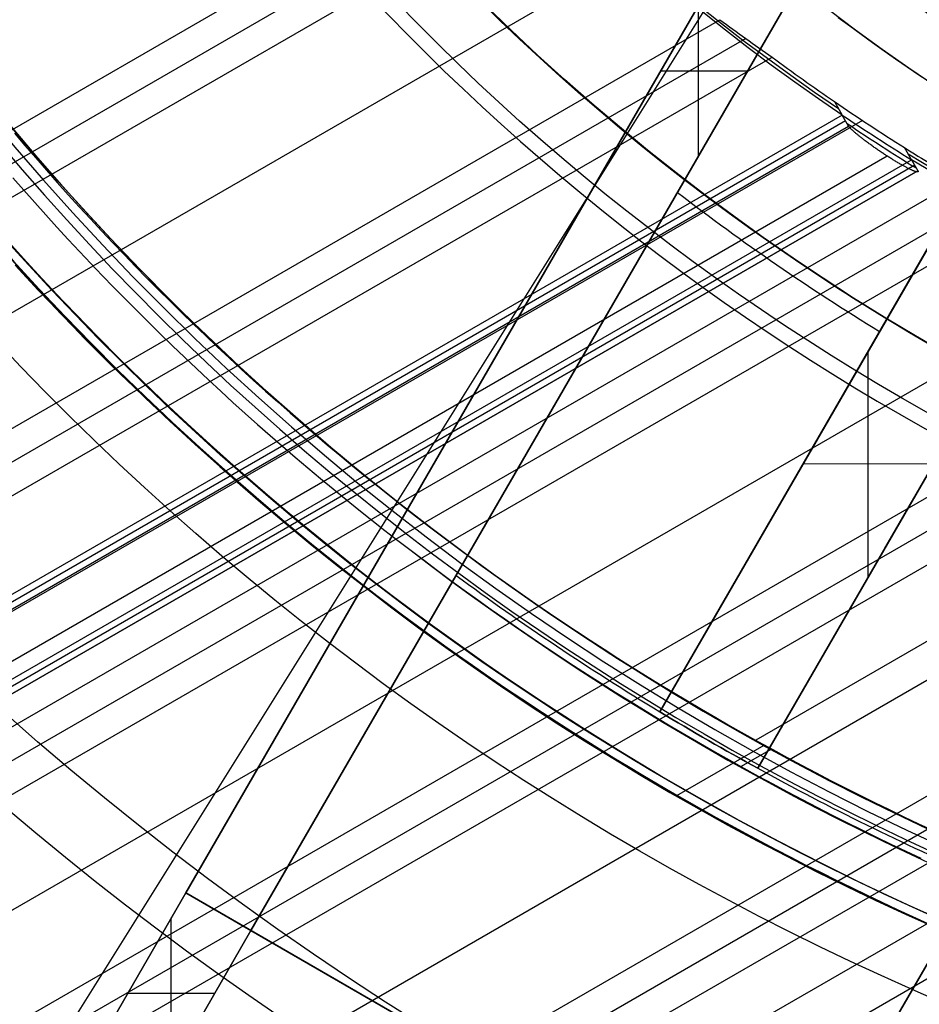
# Model space of a CAD drawing. Extents: x 19499 to 20475, y -6718 to -5871.
# Tile 8 of 60: x 19933 to 19957, y -6470 to -6444. Entities that reach past the tile are written whole.
import ezdxf

# ---------------------------------------------------------------- set-up
doc = ezdxf.new("R2010")
doc.units = 0
doc.layers.get('0').update_dxf_attribs({"linetype": 'CONTINUOUS'})
for name, color, linetype in [('BLANCO_METALICO', 7, 'CONTINUOUS'), ('COLOR', 7, 'CONTINUOUS'), ('LUZ', 7, 'CONTINUOUS')]:
    doc.layers.add(name, color=color, linetype=linetype)

msp = doc.modelspace()

# ---------------------------------------------------------------- linework, layer by layer
for p, q in [((19534.2234256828, -6677.217528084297, 61.90103077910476), (19946.12395911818, -6439.406644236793, 61.90103077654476)), ((19946.70054845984, -6439.970515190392, 61.47808729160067), (19534.61173630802, -6677.890101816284, 61.47808729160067)), ((19535.00004692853, -6678.562675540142, 61.05514380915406), (19947.28955068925, -6440.527219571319, 61.05514380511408)), ((19949.33191948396, -6442.418911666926, 60.68481055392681), (19536.32976583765, -6680.865816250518, 60.68481055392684)), ((19537.6594847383, -6683.168956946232, 60.31447730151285), (19951.50420667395, -6444.23559535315, 60.31447729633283)), ((19952.18931267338, -6444.736814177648, 59.89153381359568), (19538.04779536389, -6683.841530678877, 59.89153381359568)), ((19538.43610598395, -6684.514104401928, 59.46859033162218), (19952.88861599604, -6445.229836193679, 59.46859032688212)), ((19954.5480510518, -6446.413447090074, 59.21031118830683), (19954.75442355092, -6446.770848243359, 60.99771429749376)), ((19954.75442355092, -6446.770848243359, 60.99771429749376), (19539.56984584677, -6686.47779944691, 60.99770960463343)), ((19539.65420224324, -6686.623909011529, 61.72848492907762), (19954.83879443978, -6446.91697294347, 61.72848492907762)), ((19955.29050087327, -6446.913961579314, 59.09825707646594), (19539.76582489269, -6686.817245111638, 59.09825707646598)), ((19954.92315566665, -6447.063080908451, 62.45926471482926), (19954.75442355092, -6446.770848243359, 60.99771429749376)), ((19539.73855915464, -6686.770019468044, 62.45926471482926), (19954.92315566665, -6447.063080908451, 62.45926471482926)), ((19539.73855915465, -6686.770019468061, 62.45926471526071), (19954.92315566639, -6447.063080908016, 62.45926471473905)), ((19956.5950391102, -6447.958399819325, 60.5478081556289), (19956.40867224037, -6447.635608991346, 58.93337511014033)), ((19540.33821972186, -6687.80866203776, 63.20868370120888), (19955.94512249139, -6447.8579048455, 63.20868370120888)), ((19540.54421591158, -6688.165457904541, 60.54780749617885), (19956.5950391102, -6447.958399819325, 60.5478081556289)), ((19956.5950391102, -6447.958399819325, 60.5478081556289), (19956.76375579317, -6448.250621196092, 62.00936256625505)), ((19956.67939813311, -6448.104511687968, 61.27858471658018), (19540.62857252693, -6688.311567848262, 61.27858471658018)), ((19956.76375579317, -6448.250621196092, 62.00936256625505), (19540.71292921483, -6688.457677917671, 62.00936256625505)), ((19540.71292921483, -6688.457677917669, 62.0093625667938), (19956.76375579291, -6448.250621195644, 62.00936256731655)), ((19541.09554379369, -6689.120385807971, 58.72792382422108), (19957.84635648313, -6448.50919193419, 58.72792381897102)), ((19958.65967380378, -6448.936387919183, 58.30498033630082), (19541.48385441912, -6689.792959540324, 58.30498033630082)), ((19541.87216503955, -6690.465533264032, 57.88203685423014), (19959.49051090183, -6449.353468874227, 57.88203684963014)), ((19962.33012315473, -6450.784872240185, 57.51170359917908), (19543.20188394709, -6692.768673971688, 57.51170359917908)), ((19972.89623492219, -6451.580841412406, 88.12500292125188), (19952.45569112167, -6463.382194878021, 88.12500292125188)), ((19544.53160284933, -6695.071814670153, 57.14137034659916), (19965.36961918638, -6452.100872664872, 57.14137034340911)), ((19966.34880751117, -6452.432302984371, 56.71842685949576), (19544.91991347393, -6695.74438840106, 56.71842685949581)), ((19545.30822409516, -6696.416962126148, 56.29548337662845), (19967.35217233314, -6452.749775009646, 56.2954833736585)), ((19970.7846501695, -6453.838887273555, 55.92515012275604), (19546.637943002, -6698.720102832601, 55.92515012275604)), ((19547.96766190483, -6701.023243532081, 55.55481686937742), (19974.51747190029, -6454.754595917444, 55.55481686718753)), ((19975.74511970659, -6454.942578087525, 55.13187338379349), (19548.35597252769, -6701.695817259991, 55.13187338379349)), ((19548.74428315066, -6702.368390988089, 54.70892989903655), (19977.01339573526, -6455.107103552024, 54.70892989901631)), ((19549.43534594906, -6703.565346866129, 56.44244927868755), (19978.74570330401, -6455.702896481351, 56.44244927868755)), ((19952.66709540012, -6463.523105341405, 89.37470231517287), (19950.35453021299, -6464.858265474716, 89.37470231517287)), ((19952.85569655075, -6463.626938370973, 46.50000292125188), (19952.06494061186, -6464.083481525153, 46.50000292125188)), ((19966.29083112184, -6464.368633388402, 54.33859664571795), (19550.07400205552, -6704.671531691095, 54.33859664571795))]:
    msp.add_line(p, q)
at = {"extrusion": (0.1124755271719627, -0.1948133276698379, 0.9743700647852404)}
msp.add_lwpolyline([(14072.73630583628, -15186.40989010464), (14072.22575624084, -15186.10092170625), (14071.71721043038, -15185.78725698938), (14071.21072882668, -15185.46891492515), (14070.70637165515, -15185.14591556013), (14070.20419892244, -15184.81828001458), (14069.70427039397, -15184.48603048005), (14069.20664557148, -15184.14919021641), (14068.71138367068, -15183.80778354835), (14068.21854359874, -15183.46183586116), (14067.72818393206, -15183.11137359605), (14067.24036289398, -15182.7564242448), (14066.75513833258, -15182.39701634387), (14066.27256769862, -15182.0331794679), (14065.79270802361, -15181.66494422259), (14065.31561589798, -15181.29234223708), (14064.84134744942, -15180.91540615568), (14064.36995832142, -15180.53416962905), (14063.90150365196, -15180.14866730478), (14063.4360380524, -15179.75893481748), (14062.97361558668, -15179.36500877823), (14062.51428975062, -15178.96692676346), (14062.05811345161, -15178.5647273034), (14061.60513898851, -15178.15844986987), (14061.15541803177, -15177.74813486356), (14060.70900160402, -15177.33382360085), (14060.26594006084, -15176.91555830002), (14059.82628307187, -15176.49338206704), (14059.3900796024, -15176.06733888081), (14058.95737789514, -15175.63747357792), (14058.52822545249, -15175.20383183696), (14058.10266901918, -15174.76646016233), (14057.68075456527, -15174.32540586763), (14057.26252726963, -15173.88071705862), (14056.8480315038, -15173.43244261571), (14056.43731081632, -15172.98063217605), (14056.03040791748, -15172.52533611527), (14055.6273646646, -15172.06660552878), (14055.2282220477, -15171.60449221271), (14054.83302017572, -15171.13904864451), (14054.44179826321, -15170.6703279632), (14054.05459461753, -15170.19838394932), (14053.67144662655, -15169.72327100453), (14053.29239074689, -15169.2450441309), (14052.91746249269, -15168.76375891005), (14052.54669642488, -15168.27947148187), (14052.18012614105, -15167.79223852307), (14051.81778426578, -15167.30211722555), (14051.45970244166, -15166.80916527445), (14051.10591132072, -15166.31344082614), (14050.75644055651, -15165.8150024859), (14050.41131879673, -15165.31390928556), (14050.0705736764, -15164.81022066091), (14049.73423181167, -15164.30399642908), (14049.40231879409, -15163.79529676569), (14049.0748591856, -15163.28418218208), (14048.75187651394, -15162.77071350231), (14048.43339326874, -15162.25495184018), (14048.11943089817, -15161.73695857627), (14047.81000980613, -15161.21679533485), (14047.50514935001, -15160.69452396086), (14047.20486783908, -15160.17020649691), (14046.90918253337, -15159.64390516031), (14046.61810964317, -15159.1156823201), (14046.33166432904, -15158.58560047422), (14046.04986070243, -15158.05372222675), (14045.7727118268, -15157.52011026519), (14045.50022971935, -15156.98482733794), (14045.23242535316, -15156.44793623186), (14044.96930866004, -15155.90949974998), (14044.71088853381, -15155.36958068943), (14044.457172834, -15154.82824181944), (14044.2081683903, -15154.28554585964), (14043.96388100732, -15153.74155545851), (14043.72431546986, -15153.19633317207), (14043.48947554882, -15152.64994144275), (14043.25936400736, -15152.1024425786), (14043.03398260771, -15151.55389873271), (14042.81333211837, -15151.00437188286), (14042.59741232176, -15150.45392381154), (14042.38622202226, -15149.90261608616), (14042.17975905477, -15149.3505100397), (14041.97802029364, -15148.79766675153), (14041.78100166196, -15148.24414702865), (14041.5886981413, -15147.69001138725), (14041.40110378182, -15147.13532003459), (14041.21821171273, -15146.58013285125), (14041.04001415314, -15146.02450937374), (14040.86650242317, -15145.46850877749), (14040.69766695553, -15144.91218986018), (14040.53349730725, -15144.35561102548), (14040.37398217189, -15143.79883026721), (14040.21910939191, -15143.24190515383), (14040.06886597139, -15142.68489281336), (14039.92323808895, -15142.12784991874), (14039.78221111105, -15141.57083267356), (14039.64576960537, -15141.01389679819), (14039.51389735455, -15140.45709751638), (14039.38657737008, -15139.90048954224), (14039.26379190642, -15139.34412706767), (14039.14552247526, -15138.78806375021), (14039.03174986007, -15138.23235270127), (14038.92245413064, -15137.67704647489), (14038.81761465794, -15137.12219705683), (14038.71721012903, -15136.56785585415), (14038.6212185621, -15136.0140736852), (14038.52961732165, -15135.46090077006), (14038.44238313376, -15134.90838672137), (14038.35949210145, -15134.35658053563), (14038.2809197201, -15133.80553058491), (14038.20664089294, -15133.25528460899), (14038.13662994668, -15132.70588970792), (14038.07086064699, -15132.15739233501), (14038.00930621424, -15131.60983829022), (14037.95193933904, -15131.06327271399), (14037.89873219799, -15130.51774008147), (14037.8496564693, -15129.97328419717), (14037.80468334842, -15129.42994818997), (14037.76378356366, -15128.88777450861), (14037.72692739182, -15128.3468049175), (14037.69408467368, -15127.80708049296), (14037.66522482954, -15127.26864161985), (14037.64031687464, -15126.73152798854), (14037.61932943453, -15126.19577859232), (14037.60223076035, -15125.66143172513), (14037.58898874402, -15125.12852497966), (14037.57957093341, -15124.59709524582), (14037.57394454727, -15124.06717870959), (14037.57207649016, -15123.53881085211)], dxfattribs=at)
at = {"extrusion": (0.1124755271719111, -0.1948133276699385, 0.9743700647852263)}
msp.add_lwpolyline([(14037.57207649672, -15124.81770079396), (14037.57382816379, -15125.32934407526), (14037.57910334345, -15125.84244072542), (14037.58793210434, -15126.35695855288), (14037.60034423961, -15126.87286474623), (14037.61636925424, -15127.39012587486), (14037.63603635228, -15127.90870789), (14037.659374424, -15128.42857612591), (14037.68641203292, -15128.94969530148), (14037.71717740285, -15129.47202952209), (14037.75169840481, -15129.99554228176), (14037.79000254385, -15130.52019646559), (14037.83211694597, -15131.04595435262), (14037.87806834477, -15131.57277761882), (14037.92788306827, -15132.10062734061), (14037.98158702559, -15132.62946399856), (14038.03920569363, -15133.15924748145), (14038.10076410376, -15133.6899370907), (14038.16628682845, -15134.22149154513), (14038.23579796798, -15134.753868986), (14038.30932113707, -15135.28702698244), (14038.38687945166, -15135.82092253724), (14038.46849551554, -15136.35551209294), (14038.55419140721, -15136.89075153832), (14038.64398866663, -15137.42659621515), (14038.73790828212, -15137.96300092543), (14038.8359706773, -15138.49991993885), (14038.93819569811, -15139.03730700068), (14039.04460259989, -15139.57511534), (14039.1552100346, -15140.11329767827), (14039.27003603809, -15140.65180623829), (14039.38909801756, -15141.19059275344), (14039.51241273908, -15141.72960847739), (14039.63999631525, -15142.26880419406), (14039.77186419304, -15142.808130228), (14039.9080311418, -15143.34753645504), (14040.04851124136, -15143.88697231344), (14040.19331787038, -15144.4263868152), (14040.34246369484, -15144.96572855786), (14040.49596065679, -15145.50494573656), (14040.65381996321, -15146.04398615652), (14040.8160520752, -15146.58279724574), (14040.98266669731, -15147.12132606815), (14041.15367276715, -15147.65951933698), (14041.32907844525, -15148.19732342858), (14041.50889110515, -15148.7346843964), (14041.69311732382, -15149.27154798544), (14041.88176287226, -15149.8078596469), (14042.07483270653, -15150.34356455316), (14042.27233095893, -15150.87860761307), (14042.47426092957, -15151.41293348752), (14042.68062507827, -15151.94648660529), (14042.89142501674, -15152.47921117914), (14043.10666150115, -15153.01105122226), (14043.32633442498, -15153.54195056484), (14043.55044281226, -15154.071852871), (14043.7789848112, -15154.60070165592), (14044.01195768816, -15155.12844030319), (14044.24935782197, -15155.65501208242), (14044.49118069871, -15156.18036016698), (14044.73742090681, -15156.70442765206), (14044.98807213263, -15157.2271575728), (14045.24312715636, -15157.74849292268), (14045.50257784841, -15158.26837667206), (14045.76641516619, -15158.78675178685), (14046.03462915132, -15159.30356124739), (14046.30720892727, -15159.81874806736), (14046.58414269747, -15160.33225531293), (14046.8654177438, -15160.84402612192), (14047.15102042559, -15161.35400372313), (14047.4409361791, -15161.86213145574), (14047.7351495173, -15162.3683527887), (14048.03364403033, -15162.87261134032), (14048.33640238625, -15163.37485089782), (14048.64340633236, -15163.87501543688), (14048.95463669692, -15164.37304914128), (14049.27007339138, -15164.86889642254), (14049.58969541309, -15165.36250193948), (14049.91348084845, -15165.85381061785), (14050.24140687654, -15166.34276766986), (14050.57344977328, -15166.82931861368), (14050.90958491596, -15167.31340929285), (14051.24978678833, -15167.7949858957), (14051.59402898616, -15168.27399497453), (14051.94228422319, -15168.75038346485), (14052.29452433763, -15169.22409870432), (14052.65072029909, -15169.69508845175), (14053.010842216, -15170.16330090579), (14053.37485934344, -15170.62868472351), (14053.74274009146, -15171.09118903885), (14054.11445203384, -15171.55076348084), (14054.48996191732, -15172.00735819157), (14054.86923567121, -15172.46092384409), (14055.25223841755, -15172.91141165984), (14055.63893448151, -15173.35877342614), (14056.02928740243, -15173.80296151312), (14056.42325994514, -15174.24392889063), (14056.82081411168, -15174.68162914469), (14057.22191115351, -15175.11601649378), (14057.62651158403, -15175.54704580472), (14058.03457519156, -15175.97467260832), (14058.44606105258, -15176.39885311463), (14058.86092754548, -15176.81954422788), (14059.27913236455, -15177.23670356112), (14059.70063253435, -15177.6502894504), (14060.12538442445, -15178.06026096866), (14060.55334376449, -15178.46657793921), (14060.98446565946, -15178.86920094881), (14061.41870460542, -15179.26809136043), (14061.85601450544, -15179.66321132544), (14062.29634868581, -15180.05452379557), (14062.73965991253, -15180.44199253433), (14063.1859004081, -15180.82558212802), (14063.63502186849, -15181.20525799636), (14064.08697548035, -15181.58098640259), (14064.54171193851, -15181.95273446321), (14064.99918146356, -15182.32047015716), (14065.45933381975, -15182.68416233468), (14065.92211833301, -15183.04378072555), (14066.38748390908, -15183.399295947), (14066.8553790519, -15183.75067951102), (14067.32575188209, -15184.09790383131), (14067.79855015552, -15184.4409422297), (14068.27372128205, -15184.77976894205), (14068.75121234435, -15185.11435912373), (14069.23097011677, -15185.44468885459), (14069.7129410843, -15185.77073514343), (14070.19707146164, -15186.09247593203), (14070.68330721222, -15186.40989009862)], dxfattribs=at)
at = {"extrusion": (0.112475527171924, -0.194813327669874, 0.9743700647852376)}
msp.add_lwpolyline([(14035.27207649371, -15123.53881084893), (14035.27382396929, -15124.05805962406), (14035.27908618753, -15124.57875890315), (14035.28789264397, -15125.10087713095), (14035.30027256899, -15125.62438215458), (14035.31625491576, -15126.14924122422), (14035.33586834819, -15126.67542099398), (14035.35914122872, -15127.20288752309), (14035.38610160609, -15127.73160627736), (14035.41677720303, -15128.26154213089), (14035.45119540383, -15128.79265936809), (14035.48938324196, -15129.32492168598), (14035.53136738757, -15129.85829219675), (14035.57717413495, -15130.39273343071), (14035.62682938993, -15130.92820733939), (14035.6803586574, -15131.46467529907), (14035.73778702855, -15132.00209811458), (14035.79913916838, -15132.54043602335), (14035.86443930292, -15133.07964869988), (14035.93371120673, -15133.61969526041), (14036.00697819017, -15134.16053426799), (14036.08426308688, -15134.70212373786), (14036.16558824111, -15135.24442114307), (14036.2509754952, -15135.78738342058), (14036.34044617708, -15136.33096697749), (14036.43402108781, -15136.87512769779), (14036.53172048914, -15137.4198209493), (14036.63356409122, -15137.96500159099), (14036.73957104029, -15138.51062398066), (14036.84975990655, -15139.0566419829), (14036.96414867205, -15139.60300897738), (14037.08275471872, -15140.14967786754), (14037.20559481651, -15140.69660108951), (14037.33268511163, -15141.2437306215), (14037.46404111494, -15141.79101799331), (14037.59967769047, -15142.3384142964), (14037.73960904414, -15142.88587019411), (14037.88384871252, -15143.43333593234), (14038.0324095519, -15143.9807613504), (14038.18530372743, -15144.52809589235), (14038.34254270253, -15145.07528861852), (14038.50413722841, -15145.62228821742), (14038.67009733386, -15146.16904301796), (14038.84043231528, -15146.7155010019), (14039.01515072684, -15147.26160981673), (14039.19426037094, -15147.80731678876), (14039.37776828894, -15148.35256893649), (14039.56568075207, -15148.89731298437), (14039.75800325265, -15149.44149537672), (14039.9547404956, -15149.98506229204), (14040.15589639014, -15150.52795965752), (14040.36147404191, -15151.07013316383), (14040.57147574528, -15151.61152828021), (14040.785902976, -15152.15209026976), (14041.0047563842, -15152.69176420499), (14041.22803578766, -15153.23049498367), (14041.45574016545, -15153.7682273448), (14041.68786765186, -15154.30490588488), (14041.92441553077, -15154.84047507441), (14042.16538023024, -15155.3748792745), (14042.41075731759, -15155.90806275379), (14042.6605414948, -15156.43996970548), (14042.91472659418, -15156.97054426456), (14043.17330557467, -15157.49973052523), (14043.43627051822, -15158.02747255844), (14043.70361262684, -15158.55371442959), (14043.97532221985, -15159.0784002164), (14044.25138873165, -15159.60147402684), (14044.53180070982, -15160.12288001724), (14044.81654581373, -15160.64256241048), (14045.10561081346, -15161.16046551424), (14045.39898158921, -15161.67653373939), (14045.69664313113, -15162.19071161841), (14045.99857953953, -15162.70294382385), (14046.3047740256, -15163.21317518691), (14046.61520891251, -15163.72135071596), (14046.92986563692, -15164.22741561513), (14047.24872475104, -15164.73131530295), (14047.57176592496, -15165.23299543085), (14047.89896794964, -15165.73240190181), (14048.23030874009, -15166.22948088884), (14048.56576533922, -15166.72417885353), (14048.90531392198, -15167.21644256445), (14049.24892979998, -15167.70621911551), (14049.59658742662, -15168.19345594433), (14049.94826040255, -15168.67810085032), (14050.30392148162, -15169.16010201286), (14050.66354257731, -15169.63940800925), (14051.02709476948, -15170.1159678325), (14051.39454831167, -15170.58973090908), (14051.76587263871, -15171.06064711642), (14052.14103637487, -15171.52866680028), (14052.52000734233, -15171.9937407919), (14052.90275257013, -15172.45582042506), (14053.28923830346, -15172.91485755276), (14053.67943001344, -15173.37080456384), (14054.07329240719, -15173.82361439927), (14054.47078943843, -15174.27324056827), (14054.87188431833, -15174.71963716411), (14055.27653952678, -15175.16275887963), (14055.6847168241, -15175.60256102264), (14056.096377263, -15176.03899953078), (14056.51148120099, -15176.47203098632), (14056.92998831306, -15176.90161263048), (14057.35185760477, -15177.32770237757), (14057.77704742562, -15177.75025882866), (14058.20551548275, -15178.16924128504), (14058.63721885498, -15178.58460976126), (14059.07211400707, -15178.99632499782), (14059.51015680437, -15179.40434847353), (14059.95130252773, -15179.80864241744), (14060.39550588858, -15180.2091698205), (14060.84272104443, -15180.60589444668), (14061.29290161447, -15180.99878084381), (14061.74600069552, -15181.38779435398), (14062.20197087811, -15181.77290112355), (14062.66076426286, -15182.15406811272), (14063.12233247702, -15182.53126310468), (14063.58662669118, -15182.90445471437), (14064.0535976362, -15183.27361239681), (14064.52319562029, -15183.63870645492), (14064.99537054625, -15183.99970804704), (14065.47007192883, -15184.35658919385), (14065.94724891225, -15184.70932278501), (14066.4268502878, -15185.05788258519), (14066.90882451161, -15185.40224323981), (14067.39311972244, -15185.74238028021), (14067.87968375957, -15186.07827012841), (14068.3684641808, -15186.40989010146)], dxfattribs=at)
at = {"extrusion": (0.1124755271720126, -0.1948133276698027, 0.9743700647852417)}
msp.add_lwpolyline([(14066.52850022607, -15186.40989010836), (14066.06256948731, -15186.07256656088), (14065.59891008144, -15185.73130681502), (14065.13756888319, -15185.38613463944), (14064.67859245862, -15185.0370745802), (14064.22202704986, -15184.68415195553), (14063.76791856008, -15184.32739285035), (14063.31631253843, -15183.96682411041), (14062.86725416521, -15183.60247333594), (14062.42078823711, -15183.23436887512), (14061.97695915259, -15182.86253981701), (14061.5358108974, -15182.48701598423), (14061.09738703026, -15182.10782792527), (14060.6617306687, -15181.72500690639), (14060.22888447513, -15181.33858490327), (14059.79889064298, -15180.94859459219), (14059.37179088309, -15180.555069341), (14058.94762641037, -15180.15804319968), (14058.52643793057, -15179.75755089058), (14058.1082656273, -15179.35362779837), (14057.69314914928, -15178.94630995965), (14057.28112759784, -15178.53563405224), (14056.87223951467, -15178.12163738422), (14056.46652286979, -15177.70435788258), (14056.0640150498, -15177.28383408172), (14055.66475284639, -15176.8601051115), (14055.26877244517, -15176.43321068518), (14054.87610941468, -15176.00319108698), (14054.48679869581, -15175.57008715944), (14054.10087459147, -15175.13394029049), (14053.71837075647, -15174.69479240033), (14053.3393201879, -15174.25268592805), (14052.96375521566, -15173.80766381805), (14052.59170749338, -15173.35976950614), (14052.22320798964, -15172.90904690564), (14051.85828697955, -15172.45554039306), (14051.49697403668, -15171.9992947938), (14051.13929802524, -15171.54035536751), (14050.7852870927, -15171.07876779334), (14050.43496866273, -15170.61457815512), (14050.08836942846, -15170.14783292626), (14049.74551534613, -15169.67857895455), (14049.4064316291, -15169.20686344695), (14049.07114274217, -15168.73273395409), (14048.73967239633, -15168.25623835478), (14048.41204354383, -15167.77742484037), (14048.0882783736, -15167.29634189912), (14047.76839830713, -15166.81303830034), (14047.45242399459, -15166.3275630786), (14047.1403753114, -15165.83996551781), (14046.83227135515, -15165.35029513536), (14046.5281304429, -15164.85860166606), (14046.2279701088, -15164.36493504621), (14045.93180710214, -15163.86934539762), (14045.63965738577, -15163.37188301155), (14045.35153613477, -15162.87259833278), (14045.06745773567, -15162.37154194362), (14044.78743578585, -15161.86876454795), (14044.51148309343, -15161.36431695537), (14044.23961167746, -15160.85825006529), (14043.97183276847, -15160.35061485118), (14043.70815680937, -15159.84146234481), (14043.44859345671, -15159.33084362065), (14043.19315158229, -15158.81880978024), (14042.94183927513, -15158.30541193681), (14042.69466384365, -15157.79070119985), (14042.4516318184, -15157.27472865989), (14042.21274895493, -15156.75754537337), (14041.97802023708, -15156.23920234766), (14041.74744988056, -15155.7197505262), (14041.52104133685, -15155.19924077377), (14041.2987972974, -15154.67772386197), (14041.08071969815, -15154.1552504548), (14040.86680972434, -15153.63187109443), (14040.65706781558, -15153.10763618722), (14040.45149367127, -15152.58259598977), (14040.25008625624, -15152.0568005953), (14040.05284380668, -15151.53029992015), (14039.85976383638, -15151.00314369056), (14039.67084314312, -15150.4753814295), (14039.48607781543, -15149.94706244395), (14039.30546323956, -15149.41823581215), (14039.12899410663, -15148.8889503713), (14038.95666442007, -15148.3592547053), (14038.78846750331, -15147.82919713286), (14038.62439600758, -15147.29882569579), (14038.46444192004, -15146.76818814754), (14038.30859657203, -15146.23733194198), (14038.15685064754, -15145.70630422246), (14038.00919419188, -15145.17515181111), (14037.86561662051, -15144.64392119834), (14037.72610672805, -15144.11265853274), (14037.59065269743, -15143.58140961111), (14037.45924210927, -15143.05021986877), (14037.33186195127, -15142.51913437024), (14037.20849862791, -15141.98819780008), (14037.08913797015, -15141.45745445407), (14036.97376524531, -15140.92694823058), (14036.86236516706, -15140.39672262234), (14036.75492190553, -15139.86682070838), (14036.65141909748, -15139.33728514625), (14036.55183985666, -15138.80815816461), (14036.45616678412, -15138.279481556), (14036.36438197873, -15137.75129666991), (14036.27646704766, -15137.22364440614), (14036.19240311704, -15136.69656520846), (14036.11217084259, -15136.17009905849), (14036.03575042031, -15135.64428546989), (14035.96312159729, -15135.11916348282), (14035.89426368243, -15134.59477165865), (14035.82915555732, -15134.07114807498), (14035.76777568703, -15133.54833032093), (14035.71010213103, -15133.02635549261), (14035.65611255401, -15132.50526018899), (14035.6057842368, -15131.98508050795), (14035.55909408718, -15131.46585204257), (14035.51601865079, -15130.94760987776), (14035.47653412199, -15130.43038858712), (14035.44061635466, -15129.91422222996), (14035.40824087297, -15129.39914434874), (14035.37938288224, -15128.88518796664), (14035.35401727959, -15128.37238558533), (14035.33211866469, -15127.8607691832), (14035.31366135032, -15127.35037021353), (14035.29861937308, -15126.84121960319), (14035.28696650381, -15126.33334775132), (14035.27867625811, -15125.82678452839), (14035.27372190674, -15125.32155927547), (14035.27207648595, -15124.81770080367)], dxfattribs=at)
for points in [[(19954.64958862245, -6444.176085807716), (19954.95105289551, -6444.400090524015), (19955.25407480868, -6444.622004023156), (19955.55863801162, -6444.841818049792), (19955.864726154, -6445.059524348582), (19956.17232288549, -6445.27511466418), (19956.48141185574, -6445.488580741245), (19956.79197671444, -6445.69991432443), (19957.10400111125, -6445.909107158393)], [(19932.76150475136, -6447.249211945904), (19933.04387282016, -6447.580335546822), (19933.3283208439, -6447.909652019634), (19933.61483485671, -6448.237152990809), (19933.90340089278, -6448.562830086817), (19934.19400498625, -6448.886674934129), (19934.48663317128, -6449.208679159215), (19934.781271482, -6449.528834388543), (19935.0779059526, -6449.847132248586), (19935.3765226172, -6450.16356436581), (19935.67710750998, -6450.478122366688), (19935.97964666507, -6450.790797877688), (19936.28412611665, -6451.101582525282), (19936.59053189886, -6451.410467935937), (19936.89885004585, -6451.717445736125), (19937.20906659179, -6452.022507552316), (19937.52116757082, -6452.325645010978), (19937.8351390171, -6452.626849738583), (19938.15096696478, -6452.926113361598), (19938.46863744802, -6453.223427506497), (19938.78813650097, -6453.518783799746), (19939.10945015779, -6453.812173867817), (19939.43256445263, -6454.103589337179), (19939.75746541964, -6454.393021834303), (19940.08413909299, -6454.680462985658), (19940.41257150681, -6454.965904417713), (19940.74274869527, -6455.249337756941), (19941.07465669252, -6455.530754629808), (19941.40828153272, -6455.810146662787), (19941.74360925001, -6456.087505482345), (19942.08062587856, -6456.362822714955), (19942.41931745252, -6456.636089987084), (19942.75967000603, -6456.907298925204), (19943.10166957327, -6457.176441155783), (19943.44530218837, -6457.443508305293), (19943.7905538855, -6457.708492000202)], [(19932.72105772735, -6448.435796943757), (19933.01081494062, -6448.767005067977), (19933.30264740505, -6449.096368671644), (19933.5965409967, -6449.423879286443), (19933.89248159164, -6449.749528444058), (19934.19045506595, -6450.073307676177), (19934.49044729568, -6450.395208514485), (19934.79244415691, -6450.715222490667), (19935.09643152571, -6451.033341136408), (19935.40239527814, -6451.349555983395), (19935.71032129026, -6451.663858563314), (19936.02019543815, -6451.976240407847), (19936.33200359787, -6452.286693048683), (19936.64573164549, -6452.595208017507), (19936.96136545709, -6452.901776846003), (19937.27889090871, -6453.206391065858), (19937.59829387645, -6453.509042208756), (19937.91956023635, -6453.809721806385), (19938.24267586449, -6454.108421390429), (19938.56762663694, -6454.405132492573), (19938.89439842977, -6454.699846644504), (19939.22297711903, -6454.992555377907), (19939.5533485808, -6455.283250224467), (19939.88549869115, -6455.57192271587), (19940.21941332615, -6455.858564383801), (19940.55507836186, -6456.143166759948), (19940.89247967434, -6456.425721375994), (19941.23160313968, -6456.706219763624), (19941.57243463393, -6456.984653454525), (19941.91496003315, -6457.261013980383), (19942.25916521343, -6457.535292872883), (19942.60503605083, -6457.807481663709), (19942.95255842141, -6458.077571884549), (19943.30171820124, -6458.345555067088)], [(19932.78260998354, -6450.759831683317), (19933.08681352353, -6451.090380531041), (19933.39307802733, -6451.419011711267), (19933.7013890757, -6451.745716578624), (19934.01173224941, -6452.070486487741), (19934.32409312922, -6452.393312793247), (19934.6384572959, -6452.714186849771), (19934.9548103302, -6453.033100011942), (19935.27313781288, -6453.350043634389), (19935.59342532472, -6453.665009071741), (19935.91565844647, -6453.977987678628), (19936.2398227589, -6454.288970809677), (19936.56590384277, -6454.597949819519), (19936.89388727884, -6454.904916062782), (19937.22375864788, -6455.209860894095), (19937.55550353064, -6455.512775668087), (19937.88910750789, -6455.813651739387), (19938.22455616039, -6456.112480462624), (19938.56183506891, -6456.409253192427), (19938.90092981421, -6456.703961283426), (19939.24182597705, -6456.996596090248), (19939.58450913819, -6457.287148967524), (19939.92896487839, -6457.575611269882), (19940.27517877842, -6457.861974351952), (19940.62313641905, -6458.146229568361), (19940.97282338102, -6458.428368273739), (19941.32422524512, -6458.708381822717), (19941.67732759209, -6458.98626156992), (19942.0321160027, -6459.261998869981), (19942.38857605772, -6459.535585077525), (19942.74669333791, -6459.807011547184), (19943.10645342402, -6460.076269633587), (19943.46784189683, -6460.343350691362), (19943.83084433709, -6460.608246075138), (19944.19544632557, -6460.870947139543), (19944.56163344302, -6461.131445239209), (19944.92939127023, -6461.389731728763), (19945.29870538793, -6461.645797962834), (19945.66956137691, -6461.899635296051), (19946.04194481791, -6462.151235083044), (19946.41584129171, -6462.400588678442), (19946.79123637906, -6462.647687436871), (19947.16811566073, -6462.892522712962), (19947.54646471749, -6463.135085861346), (19947.92626913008, -6463.37536823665), (19948.30751447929, -6463.613361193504), (19948.69018634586, -6463.849056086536), (19949.07427031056, -6464.082444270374), (19949.45975195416, -6464.313517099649), (19949.84661685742, -6464.542265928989), (19950.23485060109, -6464.768682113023), (19950.62443876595, -6464.992757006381), (19951.01536693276, -6465.214481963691), (19951.40762068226, -6465.433848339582), (19951.80118559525, -6465.650847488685), (19952.19604725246, -6465.865470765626), (19952.59219123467, -6466.077709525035), (19952.98960312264, -6466.287555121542), (19953.38826849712, -6466.494998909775), (19953.7881729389, -6466.700032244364), (19954.18930202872, -6466.902646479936), (19954.59164134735, -6467.102832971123), (19954.99517647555, -6467.300583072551), (19955.39989299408, -6467.495888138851), (19955.80577648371, -6467.68873952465), (19956.2128125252, -6467.879128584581), (19956.62098669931, -6468.067046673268), (19957.0302845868, -6468.252485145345)], [(19943.30171820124, -6458.345555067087), (19943.65250126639, -6458.611422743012), (19944.00489349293, -6458.875166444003), (19944.35888075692, -6459.136777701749), (19944.71444893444, -6459.396248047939), (19945.07158390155, -6459.653569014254), (19945.43027153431, -6459.90873213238), (19945.7904977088, -6460.161728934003), (19946.15224830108, -6460.412550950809), (19946.51550918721, -6460.661189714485), (19946.88026624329, -6460.907636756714), (19947.24650534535, -6461.151883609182), (19947.61421236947, -6461.393921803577), (19947.98337319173, -6461.633742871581), (19948.35397368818, -6461.871338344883), (19948.7259997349, -6462.106699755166), (19949.09943720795, -6462.339818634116), (19949.4742719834, -6462.570686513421), (19949.85048993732, -6462.799294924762), (19950.22807694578, -6463.025635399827), (19950.60701888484, -6463.249699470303), (19950.98730163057, -6463.471478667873), (19951.36891105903, -6463.690964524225), (19951.75183304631, -6463.908148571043), (19952.13605346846, -6464.123022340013), (19952.52155820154, -6464.335577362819), (19952.90833312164, -6464.545805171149), (19953.29636410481, -6464.753697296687), (19953.68563702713, -6464.959245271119), (19954.07613776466, -6465.162440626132), (19954.46785219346, -6465.363274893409), (19954.86076618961, -6465.561739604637), (19955.25486562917, -6465.757826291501), (19955.65013638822, -6465.951526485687), (19956.04656434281, -6466.14283171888), (19956.44413536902, -6466.331733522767), (19956.84283534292, -6466.518223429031)]]:
    msp.add_lwpolyline(points)
msp.add_polyline3d([(19956.76375579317, -6448.250621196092, 62.00936256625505), (19956.76612498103, -6448.255031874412, 62.03233628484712), (19956.7679603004, -6448.259130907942, 62.05557575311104), (19956.76926006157, -6448.262913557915, 62.07905358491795), (19956.77002257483, -6448.266375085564, 62.10274239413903), (19956.77024615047, -6448.269510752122, 62.12661479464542), (19956.76992909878, -6448.272315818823, 62.1506434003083), (19956.76906973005, -6448.274785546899, 62.1748008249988), (19956.76766635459, -6448.276915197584, 62.19905968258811), (19956.76571728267, -6448.278700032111, 62.22339258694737), (19956.7632208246, -6448.280135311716, 62.24777215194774), (19956.76017529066, -6448.281216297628, 62.27217099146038), (19956.75657899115, -6448.281938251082, 62.29656171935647), (19956.75243023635, -6448.282296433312, 62.32091694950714), (19956.74772733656, -6448.28228610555, 62.34520929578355), (19956.74246860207, -6448.281902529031, 62.36941137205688), (19956.73665234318, -6448.281140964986, 62.39349579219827), (19956.73028211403, -6448.279999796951, 62.41743662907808), (19956.72337572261, -6448.278487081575, 62.44121193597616), (19956.7159528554, -6448.276612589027, 62.46480031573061), (19956.70803319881, -6448.274386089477, 62.48818037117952), (19956.69963643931, -6448.271817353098, 62.51133070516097), (19956.69078226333, -6448.268916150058, 62.53422992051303), (19956.68149035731, -6448.265692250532, 62.5568566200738), (19956.6717804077, -6448.262155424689, 62.57918940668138), (19956.66167210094, -6448.258315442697, 62.60120688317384), (19956.65118512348, -6448.25418207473, 62.62288765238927), (19956.64033916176, -6448.249765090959, 62.64421031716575), (19956.62915390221, -6448.245074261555, 62.66515348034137), (19956.61764903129, -6448.240119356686, 62.68569574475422), (19956.60584423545, -6448.234910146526, 62.70581571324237), (19956.59375920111, -6448.229456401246, 62.72549198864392), (19956.58141361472, -6448.223767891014, 62.74470317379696), (19956.56698631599, -6448.216982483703, 62.76611407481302), (19956.55201901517, -6448.209802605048, 62.78727070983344), (19956.53652933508, -6448.202236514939, 62.80815133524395), (19956.52053489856, -6448.194292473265, 62.82873420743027), (19956.50405332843, -6448.185978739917, 62.84899758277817), (19956.48710224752, -6448.177303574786, 62.86891971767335), (19956.46969927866, -6448.16827523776, 62.88847886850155), (19956.45186204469, -6448.158901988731, 62.90765329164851), (19956.43360816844, -6448.149192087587, 62.92642124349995), (19956.41495527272, -6448.13915379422, 62.9447609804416), (19956.39592098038, -6448.128795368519, 62.9626507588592), (19956.37652291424, -6448.118125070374, 62.98006883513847), (19956.35677869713, -6448.107151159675, 62.99699346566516), (19956.33670595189, -6448.095881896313, 63.01340290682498), (19956.31632230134, -6448.084325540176, 63.02927541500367), (19956.29564536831, -6448.072490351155, 63.04458924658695), (19956.2746945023, -6448.060385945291, 63.05932612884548), (19956.25349464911, -6448.048027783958, 63.0734801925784), (19956.23207182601, -6448.035432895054, 63.08704829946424), (19956.21045205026, -6448.022618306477, 63.10002731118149), (19956.18866133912, -6448.009601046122, 63.11241408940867), (19956.16672570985, -6447.99639814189, 63.12420549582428), (19956.14467117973, -6447.983026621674, 63.13539839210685), (19956.12252376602, -6447.969503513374, 63.14598963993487), (19956.10030948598, -6447.955845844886, 63.15597610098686), (19956.07805435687, -6447.942070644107, 63.16535463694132), (19956.05578439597, -6447.928194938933, 63.17412210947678), (19956.03352562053, -6447.914235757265, 63.18227538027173), (19956.01130404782, -6447.900210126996, 63.18981131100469), (19955.98914569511, -6447.886135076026, 63.19672676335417), (19955.96707657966, -6447.872027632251, 63.20301859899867), (19955.94512271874, -6447.857904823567, 63.20868367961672), (19955.92328122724, -6447.843765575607, 63.21372900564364), (19955.90120587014, -6447.829386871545, 63.21824080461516), (19955.87892183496, -6447.81478465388, 63.22220907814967), (19955.85645430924, -6447.799974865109, 63.22562382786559), (19955.83382848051, -6447.784973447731, 63.22847505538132), (19955.8110695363, -6447.769796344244, 63.23075276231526), (19955.78820266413, -6447.754459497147, 63.23244695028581), (19955.76525305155, -6447.738978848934, 63.23354762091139), (19955.74224588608, -6447.723370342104, 63.23404477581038), (19955.71920635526, -6447.707649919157, 63.2339284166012), (19955.69615964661, -6447.691833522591, 63.23318854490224), (19955.67313094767, -6447.6759370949, 63.23181516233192), (19955.65014544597, -6447.659976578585, 63.22979827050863), (19955.62722832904, -6447.643967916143, 63.22712787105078), (19955.60440478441, -6447.627927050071, 63.22379396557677), (19955.58169999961, -6447.611869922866, 63.21978655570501), (19955.55913835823, -6447.59581280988, 63.21509859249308), (19955.53674114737, -6447.579772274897, 63.20973805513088), (19955.51452890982, -6447.563764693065, 63.20371748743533), (19955.49252218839, -6447.547806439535, 63.19704943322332), (19955.47074152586, -6447.531913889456, 63.18974643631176), (19955.44920746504, -6447.516103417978, 63.18182104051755), (19955.42794054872, -6447.50039140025, 63.17328578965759), (19955.4069613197, -6447.484794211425, 63.16415322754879), (19955.38629032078, -6447.469328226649, 63.15443589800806), (19955.36594809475, -6447.454009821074, 63.14414634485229), (19955.34595518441, -6447.438855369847, 63.13329711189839), (19955.32633213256, -6447.423881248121, 63.12190074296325), (19955.307099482, -6447.409103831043, 63.10996978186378), (19955.28827777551, -6447.394539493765, 63.0975167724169), (19955.2698875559, -6447.380204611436, 63.0845542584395), (19955.25194936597, -6447.366115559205, 63.07109478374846), (19955.23631106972, -6447.353740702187, 63.05865063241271), (19955.22082375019, -6447.341396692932, 63.04563923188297), (19955.20550938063, -6447.329100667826, 63.03207216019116), (19955.19038993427, -6447.316869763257, 63.01796099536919), (19955.17548738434, -6447.304721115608, 63.00331731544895), (19955.16082370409, -6447.292671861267, 62.98815269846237), (19955.14642086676, -6447.280739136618, 62.97247872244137), (19955.13230084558, -6447.268940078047, 62.95630696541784), (19955.11848561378, -6447.257291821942, 62.9396490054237), (19955.10499714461, -6447.245811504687, 62.92251642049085), (19955.09185741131, -6447.234516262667, 62.90492078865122), (19955.0790883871, -6447.223423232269, 62.88687368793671), (19955.06671204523, -6447.212549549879, 62.86838669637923), (19955.05475035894, -6447.201912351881, 62.84947139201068), (19955.04322530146, -6447.191528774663, 62.83013935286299), (19955.03215884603, -6447.18141595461, 62.81040215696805), (19955.02157054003, -6447.171589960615, 62.79027323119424), (19955.01146782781, -6447.162059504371, 62.76977625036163), (19955.00185452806, -6447.152830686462, 62.74893816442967), (19954.99273445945, -6447.143909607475, 62.72778592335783), (19954.98411144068, -6447.135302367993, 62.70634647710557), (19954.97598929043, -6447.127015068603, 62.68464677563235), (19954.96837182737, -6447.119053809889, 62.66271376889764), (19954.96126287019, -6447.111424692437, 62.64057440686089), (19954.95466623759, -6447.104133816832, 62.61825563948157), (19954.94858574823, -6447.097187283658, 62.59578441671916), (19954.94302522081, -6447.090591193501, 62.57318768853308), (19954.937988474, -6447.084351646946, 62.55049240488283), (19954.9334793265, -6447.078474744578, 62.52772551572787), (19954.92950159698, -6447.072966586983, 62.50491397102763), (19954.92605910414, -6447.067833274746, 62.48208472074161), (19954.92315566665, -6447.063080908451, 62.45926471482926)])
for centre, radius, start, end in [((19986.97575810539, -6401.428438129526, 89.37470231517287), 73.2424557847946, 210.0000000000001, 30.00000000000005), ((19986.97575809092, -6401.428438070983, 88.63012703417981), 71.44457953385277, 210.0000000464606, 29.99999995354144), ((19986.97575810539, -6401.428438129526, 89.05580518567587), 71.21139006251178, 209.9999999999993, 29.99999999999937), ((19986.97575810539, -6401.428438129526, 67.12500292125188), 53.5819397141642, 210.0000000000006, 30.00000000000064), ((19986.97575810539, -6401.428438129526, 65.62055118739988), 53.58193971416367, 209.999999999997, 29.99999999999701), ((19986.97575810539, -6401.428438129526, 67.12500292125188), 52.0912327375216, 210.0000000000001, 30.00000000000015), ((19986.97575810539, -6401.428438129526, 77.62500292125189), 52.09123273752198, 210.0000000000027, 30.00000000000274), ((19986.97575810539, -6401.428438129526, 105.1250029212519), 43.8181587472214, 209.999999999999, 29.99999999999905), ((19986.97575810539, -6401.428438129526, 68.68735261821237), 73.24245578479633, 211.1713425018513, 311.5923049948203), ((19986.97575810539, -6401.428438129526, 67.93735261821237), 70.94245578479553, 213.8367835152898, 313.7266063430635), ((19987.3765503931, -6400.615711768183, 88.12500292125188), 71.82843897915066, 232.6410184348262, 254.8589815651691), ((19986.97575810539, -6401.428438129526, 88.125002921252), 70.93945536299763, 232.4999999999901, 255.0000000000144), ((19986.97575810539, -6401.428438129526, 46.50000292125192), 71.74245578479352, 232.4999999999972, 299.99993284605)]:
    msp.add_arc(centre, radius, start, end)
at = {"extrusion": (0, 0, -1)}
for centre, radius, start, end in [((-19986.97575810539, -6401.428438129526, -89.37470231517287), 70.94245578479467, 149.9999999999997, 329.9999999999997), ((-19986.97575810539, -6401.428438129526, -46.50000292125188), 70.94245578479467, 149.9999999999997, 329.9999999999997), ((-19986.97575810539, -6401.428438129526, -88.12500292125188), 52.0912327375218, 149.9999999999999, 329.9999999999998), ((-19986.97575810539, -6401.428438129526, -62.12500292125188), 47.0345567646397, 150.0000000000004, 330.0000000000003)]:
    msp.add_arc(centre, radius, start, end, dxfattribs=at)
at = {"extrusion": (0.1124756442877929, -0.1948133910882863, 0.9743700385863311)}
msp.add_arc((14108.50971713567, -15123.8700170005, 3558.861366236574), 56.00000007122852, 154.6725833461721, 205.4263646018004, dxfattribs=at)
at = {"extrusion": (-0.1124755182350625, 0.1948133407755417, -0.9743700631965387)}
msp.add_arc((-14108.51551946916, -15123.86527263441, -3559.77265793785), 56.00000007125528, 334.5735870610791, 25.32742621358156, dxfattribs=at)
at = {"extrusion": (0.2391348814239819, -0.4141937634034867, 0.8782129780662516)}
msp.add_arc((14111.95232462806, -13612.15893604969, 7493.231742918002), 59.40514320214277, 200.7259971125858, 202.5613059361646, dxfattribs=at)
at = {"extrusion": (0.06896083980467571, -0.1194436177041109, 0.9904431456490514)}
msp.add_arc((14108.84444856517, -15379.05630603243, 2204.70978172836), 56.3284226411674, 203.249219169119, 205.3392163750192, dxfattribs=at)
at = {"extrusion": (0.06896078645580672, -0.1194436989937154, 0.9904431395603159)}
msp.add_arc((14108.83664599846, -15379.05575106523, 2204.709240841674), 56.30895921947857, 205.3392390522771, 207.6219790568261, dxfattribs=at)
at = {"extrusion": (0.112475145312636, -0.194813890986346, 0.974369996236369)}
msp.add_arc((14108.5574959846, -15123.82734671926, 3559.768759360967), 56.00074098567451, 205.4265613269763, 207.7146193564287, dxfattribs=at)
at = {"extrusion": (0.1124756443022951, -0.1948133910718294, 0.9743700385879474)}
msp.add_arc((14108.50971570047, -15123.8700182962, 3560.911077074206), 56.00000007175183, 205.4264098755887, 207.7144830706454, dxfattribs=at)
at = {"extrusion": (0.06896085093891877, -0.1194436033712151, 0.9904431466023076)}
msp.add_arc((14108.80794336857, -15379.07524158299, 2204.70991156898), 56.28975826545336, 207.6219668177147, 209.3471056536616, dxfattribs=at)
at = {"extrusion": (0.1124756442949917, -0.1948133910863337, 0.9743700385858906)}
msp.add_arc((14108.50971663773, -15123.87001743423, 3558.950587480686), 56.0000000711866, 207.7144765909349, 237.607617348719, dxfattribs=at)
at = {"extrusion": (-0.112475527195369, 0.1948133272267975, -0.974370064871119)}
msp.add_arc((-14108.51451810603, -15123.86618351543, -3559.772749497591), 56.00000464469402, 302.3923655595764, 332.2855001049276, dxfattribs=at)
at = {"layer": 'BLANCO_METALICO'}
for p, q in [((19944.62369073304, -6458.783812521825, 188.89707835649), (19964.5554939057, -6424.261407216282, 188.89707835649)), ((19944.62373172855, -6458.783836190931, 187.6470783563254), (19964.55553219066, -6424.261429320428, 187.6470783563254)), ((19964.55553219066, -6424.261429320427, 190.1470783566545), (19944.62373172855, -6458.783836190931, 190.1470783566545)), ((19942.89168178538, -6457.783834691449, 190.1470783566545), (19959.84850706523, -6428.414117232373, 190.1470783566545)), ((19942.89168178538, -6457.783834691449, 188.8970783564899), (19959.84850706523, -6428.414117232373, 188.8970783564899)), ((19959.72944967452, -6428.619960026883, 184.6470783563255), (19937.31523894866, -6467.442520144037, 184.6470783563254)), ((19959.72944967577, -6428.619960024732, 186.1470783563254), (19937.31523894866, -6467.442520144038, 186.1470783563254)), ((19959.72960826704, -6428.620051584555, 187.6470783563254), (19942.89168178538, -6457.783834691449, 187.6470783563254)), ((19950.93538368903, -6447.851808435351, 190.1470783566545), (19950.93538368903, -6443.851841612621, 190.1470783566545)), ((19949.92718589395, -6445.598071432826, 190.1470783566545), (19952.23659344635, -6445.598071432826, 190.1470783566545)), ((19948.5223636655, -6448.031206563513, 184.6470783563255), (19948.5223636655, -6448.031206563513, 187.6470783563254)), ((19949.90963102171, -6462.628397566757, 187.6470783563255), (19958.37893661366, -6447.959129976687, 187.6470783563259)), ((19958.37945411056, -6447.959793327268, 189.069375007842), (19949.90974427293, -6462.628466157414, 187.8885055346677)), ((19958.37885768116, -6447.959266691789, 188.3582266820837), (19953.27845110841, -6456.793430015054, 188.3582266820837)), ((19952.5075912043, -6464.128333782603, 187.8885055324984), (19960.97557788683, -6449.460055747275, 189.0692910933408)), ((19960.97641071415, -6449.4601728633, 187.6470783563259), (19952.50770723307, -6464.128397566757, 187.6470783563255)), ((19955.87622644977, -6458.29395113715, 188.3581847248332), (19960.9763319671, -6449.460309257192, 188.3581847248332)), ((19955.44263855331, -6459.044233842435, 188.2983028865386), (19955.44263855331, -6453.046058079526, 188.6607429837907)), ((19954.14433365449, -6455.293677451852, 187.6470783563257), (19954.14433365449, -6455.293677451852, 188.4789583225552)), ((19957.17251472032, -6456.04773590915, 188.5397156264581), (19953.71366075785, -6456.040471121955, 188.4194875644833)), ((19956.74206982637, -6456.794266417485, 187.6470783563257), (19956.74206982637, -6456.794266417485, 188.4789109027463)), ((19937.31523518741, -6467.442517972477, 190.1470783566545), (19942.89168178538, -6457.783834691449, 190.1470783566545)), ((19942.89168178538, -6457.783834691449, 187.6470783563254), (19937.31523518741, -6467.442517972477, 187.6470783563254)), ((19942.89168178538, -6457.783834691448, 188.89707835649), (19937.31523518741, -6467.442517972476, 188.89707835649)), ((19942.89168178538, -6457.783834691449, 190.1470783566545), (19942.89168178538, -6457.783834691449, 187.6470783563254)), ((19944.62373172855, -6458.783836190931, 190.1470783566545), (19939.04728599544, -6468.442517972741, 190.1470783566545)), ((19939.04728599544, -6468.442517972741, 188.89707835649), (19944.62373172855, -6458.78383619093, 188.89707835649)), ((19939.04728599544, -6468.442517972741, 187.6470783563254), (19944.49692534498, -6459.003471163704, 187.6470783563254)), ((19944.49692534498, -6459.003471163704, 187.6470783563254), (19944.62373172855, -6458.783836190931, 187.6470783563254)), ((19944.62373172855, -6458.783836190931, 190.1470783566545), (19944.62373172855, -6458.783836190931, 187.6470783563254)), ((19940.1034584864, -6462.613176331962, 187.6470783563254), (19940.1034584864, -6462.613176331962, 190.1470783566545)), ((19949.90974427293, -6462.628466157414, 187.8885055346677), (19949.90963102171, -6462.628397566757, 187.6470783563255)), ((19941.83550886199, -6463.613177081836, 187.6470783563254), (19941.83550886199, -6463.613177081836, 190.1470783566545)), ((19952.50770723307, -6464.128397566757, 187.6470783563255), (19952.5075912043, -6464.128333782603, 187.8885055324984)), ((19952.90370001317, -6476.442522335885, 190.1470783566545), (19958.48014496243, -6466.783838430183, 190.1470783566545)), ((19958.48014496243, -6466.783838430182, 188.89707835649), (19952.90370001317, -6476.442522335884, 188.89707835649)), ((19958.35333785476, -6467.003474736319, 187.6470783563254), (19952.90370001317, -6476.442522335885, 187.6470783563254)), ((19937.31523518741, -6467.442517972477, 188.89707835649), (19934.81523518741, -6471.772644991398, 188.89707835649)), ((19934.81523556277, -6471.772645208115, 190.1470783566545), (19937.31523518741, -6467.442517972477, 190.1470783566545)), ((19937.31523518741, -6467.442517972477, 187.6470783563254), (19934.81523556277, -6471.772645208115, 187.6470783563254)), ((19937.31523706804, -6467.442519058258, 186.1470783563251), (19934.81523706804, -6471.77264607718, 186.1470783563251)), ((19937.31523894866, -6467.442520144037, 184.6470783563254), (19934.81523932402, -6471.772647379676, 184.6470783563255)), ((19937.31523518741, -6467.442517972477, 187.6470783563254), (19937.31523518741, -6467.442517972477, 190.1470783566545)), ((19937.31523518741, -6467.442517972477, 190.1470783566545), (19939.04728599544, -6468.442517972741, 190.1470783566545)), ((19937.31523894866, -6467.442520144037, 184.6470783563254), (19937.31523518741, -6467.442517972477, 187.6470783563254)), ((19954.63575458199, -6477.442524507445, 184.6470783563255), (19937.31523894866, -6467.442520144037, 184.6470783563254)), ((19936.9312607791, -6472.10758189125, 190.1470783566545), (19936.9312607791, -6468.107581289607, 190.1470783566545)), ((19936.54728599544, -6472.772644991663, 188.8970783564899), (19939.04728599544, -6468.442517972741, 188.8970783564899)), ((19939.04728599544, -6468.442517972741, 190.1470783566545), (19936.5472863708, -6472.772645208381, 190.1470783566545)), ((19936.5472863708, -6472.772645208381, 187.6470783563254), (19939.04728599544, -6468.442517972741, 187.6470783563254)), ((19939.04728599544, -6468.442517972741, 190.1470783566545), (19939.04728599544, -6468.442517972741, 187.6470783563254)), ((19939.04728599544, -6468.442517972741, 187.6470783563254), (19952.90370001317, -6476.442522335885, 187.6470783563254)), ((19936.06523518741, -6469.607581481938, 187.6470783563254), (19936.06523518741, -6469.607581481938, 190.1470783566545)), ((19936.06523894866, -6469.607583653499, 184.6470783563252), (19936.06523518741, -6469.607581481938, 187.6470783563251)), ((19935.77656029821, -6470.107581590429, 190.1470783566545), (19938.08596126, -6470.107581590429, 190.1470783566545))]:
    msp.add_line(p, q, dxfattribs=at)
at = {"layer": 'BLANCO_METALICO', "extrusion": (0, 0, -1)}
for centre, radius, start, end in [((-19986.97549488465, -6401.428438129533, -171.6470783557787), 99.4999999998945, 179.9999999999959, 4.189765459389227e-12), ((-19986.97549488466, -6401.428438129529, -170.8389899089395), 99.49999999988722, 179.9999999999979, 2.094882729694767e-12), ((-19986.97549488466, -6401.428438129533, -169.280901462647), 99.49999999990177, 179.9999999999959, 4.189765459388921e-12), ((-19986.97549488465, -6401.428438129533, -171.6470783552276), 99.09999999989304, 179.9999999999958, 4.206676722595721e-12), ((-19986.97549488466, -6401.428438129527, -170.0309014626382), 98.69999999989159, 179.9999999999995, 5.279656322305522e-13), ((-19986.97549488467, -6401.428438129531, -168.5309014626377), 98.69999999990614, 179.9999999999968, 3.167793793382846e-12), ((-19986.97549488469, -6401.428438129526, -167.2309014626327), 98.19999999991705, 180, 0), ((-19986.97549488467, -6401.428438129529, -168.0309014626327), 98.19999999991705, 179.9999999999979, 2.122615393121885e-12)]:
    msp.add_arc(centre, radius, start, end, dxfattribs=at)
at = {"layer": 'BLANCO_METALICO'}
for centre, radius, start, end in [((19986.97549488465, -6401.428438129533, 170.030901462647), 99.49999999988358, 179.9999999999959, 4.189765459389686e-12), ((19986.97549488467, -6401.428438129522, 168.5309014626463), 99.49999999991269, 180.0000000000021, 359.9999999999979), ((19986.97549488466, -6401.428438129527, 171.6470783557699), 98.69999999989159, 179.9999999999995, 5.279656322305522e-13), ((19986.97549488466, -6401.428438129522, 170.8389899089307), 98.69999999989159, 180.0000000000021, 359.9999999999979), ((19986.97549488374, -6401.428438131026, 187.6470783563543), 59.88188259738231, 232.3294928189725, 238.5649765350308), ((19986.9754948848, -6401.428438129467, 187.6470783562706), 71.5493766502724, 233.5802805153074, 238.7987321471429), ((19986.97549488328, -6401.428438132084, 187.6470783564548), 71.54937664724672, 238.7987321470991, 241.2012678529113), ((19986.97549488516, -6401.428438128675, 187.647078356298), 71.54937665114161, 241.2012678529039, 246.4197189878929)]:
    msp.add_arc(centre, radius, start, end, dxfattribs=at)
at = {"layer": 'BLANCO_METALICO', "extrusion": (-0.003135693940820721, -0.005431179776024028, -0.9999803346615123)}
msp.add_arc((-19986.28806016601, -6402.694869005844, -215.341924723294), 71.54796961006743, 298.7993024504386, 301.2016733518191, dxfattribs=at)
at = {"layer": 'COLOR', "extrusion": (0, 0, -1)}
for centre, radius, start, end in [((-19986.97576523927, -6401.428455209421, 10.54089386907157), 152.392098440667, 333.3815781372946, 153.3815781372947), ((-19986.97576523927, -6401.428455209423, -32.97295255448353), 75.00000000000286, 63.38157813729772, 243.3815781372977), ((-19986.97576523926, -6401.428455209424, -43.50000292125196), 73.00000000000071, 63.38157813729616, 243.3815781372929), ((-19986.97576523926, -6401.428455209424, -43.50000292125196), 73.00000000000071, 63.38157813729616, 243.3815781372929), ((-19986.97576523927, -6401.428455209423, -33.3991820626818), 72.99999999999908, 63.38157813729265, 243.3815781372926), ((-19986.97576523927, -6401.428455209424, -43.50000292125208), 75.00000000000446, 63.38157813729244, 243.3815781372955), ((-19986.97576523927, -6401.428455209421, 10.54089386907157), 152.3920984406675, 153.381578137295, 333.381578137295), ((-19986.97576523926, -6401.428455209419, -43.50000292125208), 75.00000000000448, 243.3815781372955, 63.38157813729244), ((-19986.97576523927, -6401.428455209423, -32.97295255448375), 74.99999999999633, 243.3815781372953, 63.38157813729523), ((-19986.97576523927, -6401.428455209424, -43.50000292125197), 72.99999999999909, 243.3815781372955, 63.38157813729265), ((-19986.97576523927, -6401.428455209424, -43.50000292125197), 72.99999999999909, 243.3815781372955, 63.38157813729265), ((-19986.97576523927, -6401.428455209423, -33.39918206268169), 72.99999999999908, 243.3815781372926, 63.38157813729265), ((-19986.97576523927, -6401.428455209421, -18.68835025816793), 83.81579491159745, 153.3815781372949, 333.3815781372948), ((-19986.97576523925, -6401.428455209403, -26.2000005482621), 61.09154780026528, 153.3815781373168, 333.3815781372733), ((-19986.98386759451, -6401.424412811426, -28.2000005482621), 59.50000000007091, 153.3815781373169, 333.3815781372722), ((-19986.98386759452, -6401.424412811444, -27.2000005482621), 59.5000000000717, 153.3815781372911, 333.3815781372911), ((-19986.97576523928, -6401.428455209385, -22.44590218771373), 75.00000000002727, 243.3815781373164, 333.3815781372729), ((-19986.97576523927, -6401.428455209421, -17.30945272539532), 81.95014076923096, 262.6396124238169, 314.1043243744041)]:
    msp.add_arc(centre, radius, start, end, dxfattribs=at)
at = {"layer": 'COLOR'}
for centre, radius, start, end in [((19986.97576523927, -6401.428455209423, -35.79999945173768), 153, 26.61842186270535, 206.618421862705), ((19986.97576523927, -6401.428455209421, -11.46081713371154), 152.9999999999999, 26.61842186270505, 206.6184218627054), ((19986.97576523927, -6401.428455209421, -23.63040829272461), 153.0000000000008, 26.61842186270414, 206.6184218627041), ((19986.97576523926, -6401.428455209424, -10.90949982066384), 152.8342956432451, 26.61842186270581, 206.6184218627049), ((19986.97576523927, -6401.428455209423, -35.79999945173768), 150, 26.61842186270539, 206.618421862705), ((19986.97576523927, -6401.428455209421, -11.46081713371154), 153, 206.6184218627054, 26.61842186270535), ((19986.97576523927, -6401.428455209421, -35.79999945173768), 153, 206.6184218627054, 26.61842186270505), ((19986.97576523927, -6401.428455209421, -23.63040829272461), 153.0000000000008, 206.618421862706, 26.61842186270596), ((19986.97576523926, -6401.428455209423, -10.90949982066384), 152.8342956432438, 206.6184218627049, 26.6184218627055), ((19986.97576523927, -6401.428455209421, -35.79999945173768), 150, 206.6184218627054, 26.61842186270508), ((19986.98386759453, -6401.424412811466, 26.2000005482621), 59.50000000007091, 206.6184218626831, 26.61842186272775), ((19986.97576523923, -6401.428455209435, 30.3000005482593), 61.50000000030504, 208.4522148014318, 249.7905269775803), ((19986.97576523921, -6401.428455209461, 28.20000054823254), 61.50000000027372, 208.452214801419, 249.7905269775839), ((19986.97576523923, -6401.428455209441, 29.2500005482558), 61.50000000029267, 208.4522148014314, 249.79052697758), ((19986.97576523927, -6401.428455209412, 23.29836120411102), 73.00000000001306, 208.2101890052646, 250.0317739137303)]:
    msp.add_arc(centre, radius, start, end, dxfattribs=at)
at = {"layer": 'LUZ'}
for p, q in [((20060.32217735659, -6269.152734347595, -34.04999945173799), (19900.25123723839, -6525.345438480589, -34.04999945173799)), ((20060.32217735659, -6269.152734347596, -32.549999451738), (19900.2512372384, -6525.34543848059, -32.549999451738))]:
    msp.add_line(p, q, dxfattribs=at)

doc.saveas('drawing.dxf')
